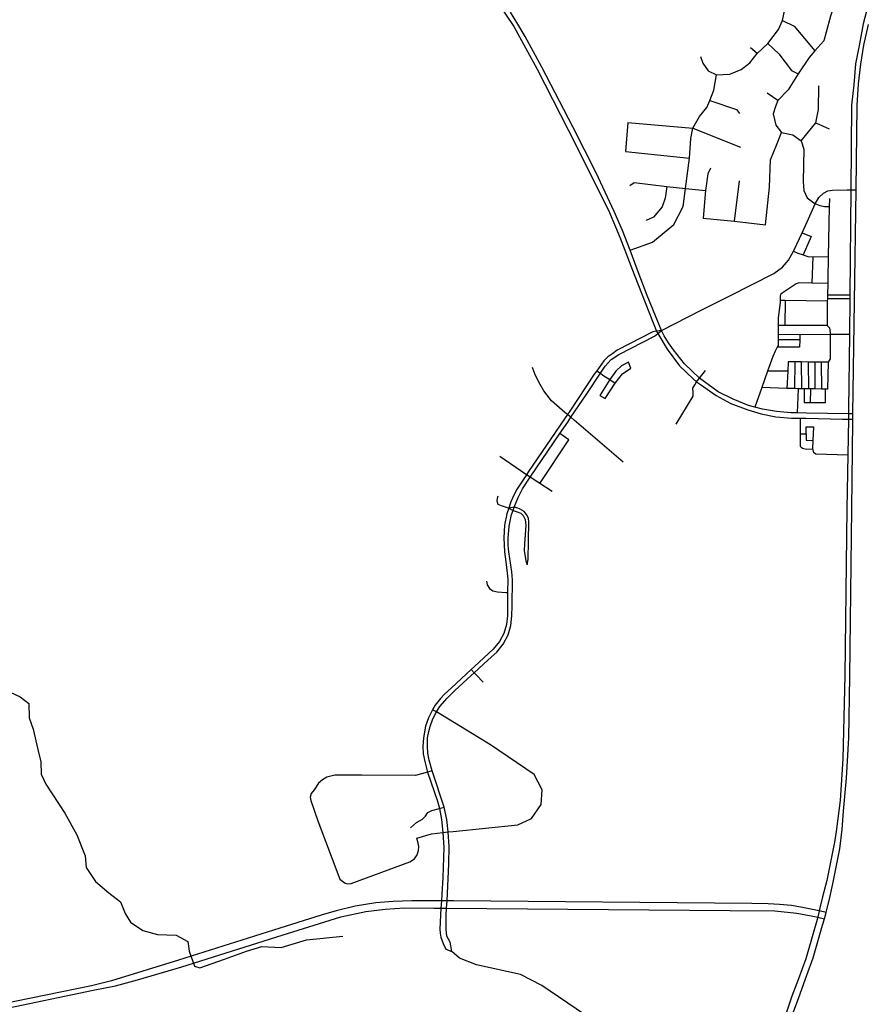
# Model space of a CAD drawing. Header units: millimetres. Extents: x 35 to 72953, y -43 to 70184.
# Tile 144 of 204: x 34729 to 37248, y 53217 to 56156. Entities that reach past the tile are written whole.
import ezdxf

# ---------------------------------------------------------------- set-up
doc = ezdxf.new("R2010")
doc.units = ezdxf.units.MM
doc.layers.add('roads_2', color=2, linetype='Continuous')
doc.layers.add('roads_3', color=3, linetype='Continuous')

msp = doc.modelspace()

# ---------------------------------------------------------------- linework, layer by layer
at = {"layer": 'roads_2'}
for points in [[(37260.62, 56204.77), (37244.66, 56143.89), (37233.41, 56083.94), (37222.15, 56024.01), (37216.55, 55961.26), (37210, 55901.33), (37207.54, 55648.01), (37204.65, 55333.82), (37204.56, 55324.18), (37203.57, 55215.94), (37201.52, 54993.27), (37201.4, 54979.39), (37201.07, 54963.43), (37198.93, 54857.51), (37195.68, 54696.93), (37190.35, 54198.64), (37183.91, 53949.49), (37176.46, 53824.9), (37164.36, 53732.98)], [(37195.41, 53891.47), (37201.92, 54012.07), (37205.1, 54195.18), (37210.91, 54696.27), (37213.71, 54957.12), (37213.78, 54963.63), (37213.95, 54979.52), (37223.66, 55648.22), (37227.1, 55900.21), (37230.82, 55964.82), (37238.32, 56022.89), (37247.22, 56079.55), (37260.36, 56141.37)], [(36997.83, 53091.09), (37052.75, 53237.19), (37076.78, 53303.58), (37095.57, 53355.52), (37123.74, 53453.46), (37129.12, 53472.17), (37134.04, 53491.41), (37145.41, 53535.84), (37154.35, 53576.43), (37174.83, 53681.41), (37181.77, 53738.61), (37186.53, 53793.35), (37195.41, 53891.47)], [(37164.36, 53732.98), (37159.59, 53701.26), (37136.55, 53586.4), (37123.47, 53537.79), (37116.77, 53508.46), (37113.8, 53495.43), (37109.64, 53477.17), (37073.4, 53352.96), (37052.25, 53292.71), (37031.87, 53241.49), (37011.49, 53178.99)]]:
    msp.add_lwpolyline(points, dxfattribs=at)
at = {"layer": 'roads_3'}
for points in [[(36759.21, 56046.65), (36766.2, 56026.3), (36782.75, 56003.03), (36807.19, 55991.6), (36847.22, 55993.04), (36880.92, 56007), (36906.75, 56027.47), (36928.34, 56055.23), (36960.06, 56084.73), (36991.98, 56126.6), (37004.54, 56153.3), (37013.54, 56196.08), (37027.98, 56217.34), (37050.27, 56242.77), (37105.99, 56302.44), (37125.02, 56318.18), (37149.9, 56329.49), (37172.51, 56335.47), (37208.42, 56354.89), (37231.94, 56385.74), (37245.53, 56415.28), (37246.88, 56440.62)], [(36034.57, 56385.11), (36202.87, 56136.13), (36272.16, 56008.78)], [(37172.51, 56335.47), (37178.88, 56307.86), (37181.19, 56282.15), (37174.6, 56247.53), (37147.83, 56166.61), (37134.25, 56118.58), (37126.97, 56093.18), (37100.26, 56062.91), (37083.46, 56042.98), (37050.72, 55994.83), (37020.98, 55946.59), (36990.74, 55914.48), (36983.03, 55897.16), (36976.27, 55874.83), (36984.01, 55841.69), (37001.24, 55819.57), (37035.12, 55812.37)], [(36286.02, 56014.24), (36236.83, 56105.58), (36214.87, 56142.37), (36192.59, 56178.87)], [(37004.54, 56153.3), (37039.12, 56136.99), (37100.26, 56062.91)], [(36960.06, 56084.73), (36993.73, 56053.96), (37030.77, 56004.58), (37050.72, 55994.83)], [(36928.34, 56055.23), (36908.26, 56071.85)], [(36272.16, 56008.78), (36364.95, 55826.91)], [(36378.29, 55836.09), (36286.02, 56014.24)], [(36736.9, 55831.76), (36756.18, 55867.32), (36778.71, 55893.91), (36787.59, 55914.46), (36799.34, 55945.89), (36807.19, 55991.6)], [(36990.74, 55914.48), (36958.54, 55936.45)], [(37059.87, 55793.99), (37103.35, 55848.09), (37111.37, 55887.89), (37112.73, 55958.44)], [(36787.59, 55914.46), (36866.62, 55887.86), (36875.9, 55875.97)], [(36542.96, 55849.54), (36535.77, 55762.42)], [(36542.96, 55849.54), (36736.9, 55831.76)], [(37103.35, 55848.09), (37142.99, 55829.8)], [(36364.95, 55826.91), (36485.25, 55587.94), (36519.04, 55507.29), (36561.89, 55395.16), (36617.97, 55250.83), (36628.43, 55226.18), (36632.37, 55219.39), (36659.76, 55172.61), (36697.18, 55122.77), (36737.38, 55084.2), (36748, 55075.2)], [(36756.75, 55086.02), (36712.04, 55128.35), (36679.49, 55170.31), (36664.44, 55191.48), (36651.24, 55212.69), (36643.68, 55228.73), (36600.65, 55333.18), (36571.12, 55411.5), (36549.56, 55468.31), (36527.03, 55526.52), (36502.12, 55583.97), (36448.15, 55699.14), (36378.29, 55836.09)], [(36549.56, 55468.31), (36616.07, 55491.89), (36680.15, 55544.49), (36707.91, 55598.45), (36714.79, 55652.05), (36726.35, 55742.77), (36731.11, 55801.65), (36736.9, 55831.76)], [(36736.9, 55831.76), (36879.24, 55775.19)], [(36953.42, 55543.29), (36965.1, 55656.36), (36968.13, 55737.29), (36985.9, 55781.7), (37001.24, 55819.57)], [(37035.12, 55812.37), (37059.87, 55793.99)], [(37059.87, 55793.99), (37067.92, 55769.13), (37066.27, 55673.13), (37068.17, 55646.54), (37077.94, 55623.79), (37101.8, 55606.69), (37112.7, 55625.2), (37126.93, 55638.47), (37139.62, 55645.32), (37153.44, 55647.32), (37197.54, 55647.88), (37207.54, 55648.01), (37223.66, 55648.22)], [(36535.77, 55762.42), (36726.35, 55742.77)], [(36789.42, 55712.86), (36781.59, 55696.2), (36774.49, 55646.14), (36767.35, 55563.73)], [(36548.36, 55661.41), (36561.64, 55669.63), (36659.49, 55658.39), (36714.79, 55652.05)], [(36861.14, 55554.28), (36875.44, 55675.45)], [(36659.49, 55658.39), (36654.35, 55623.14), (36645.61, 55597.89), (36619.53, 55566.11), (36597.3, 55556.84)], [(36714.79, 55652.05), (36774.49, 55646.14)], [(37144.02, 55622.46), (37143.55, 55597.29), (37140.78, 55449.32), (37139.51, 55381.13), (37139.16, 55368.52), (37138.31, 55333.45), (37138.08, 55324.16), (37137.88, 55316.23), (37137.6, 55242.74), (37144.26, 55235.79), (37146.26, 55220.9), (37146.27, 55215.92), (37146.31, 55144.09), (37140, 55133.49), (37138.05, 55053.38)], [(36643.68, 55228.73), (36761.13, 55288.91), (36846.82, 55331.72), (36978.22, 55398.05), (37004.07, 55417.09), (37021.73, 55437.98), (37036.75, 55464.67), (37039.2, 55469.03), (37062.54, 55520.26), (37077.29, 55552.68), (37101.8, 55606.69)], [(37143.55, 55597.29), (37129.4, 55597.62), (37116.09, 55600.6), (37101.8, 55606.69)], [(36767.35, 55563.73), (36861.14, 55554.28), (36953.42, 55543.29)], [(37062.54, 55520.26), (37089.54, 55508.55)], [(37089.54, 55508.55), (37065.62, 55454.24)], [(37036.75, 55464.67), (37049.99, 55458.87), (37065.62, 55454.24), (37079.26, 55449.29), (37094.57, 55448.63), (37140.78, 55449.32)], [(37094.57, 55448.63), (37091.3, 55369.44)], [(37139.16, 55368.52), (37091.3, 55369.44), (37054.03, 55370.15), (37045.05, 55367.82), (37002.82, 55339.66)], [(37002.82, 55339.66), (36997.84, 55335.35), (36997.5, 55330.72), (36997.07, 55317.8), (36996.85, 55311.52), (36991.22, 55266.15), (36991.24, 55243.65), (36991.25, 55215.84), (36991.26, 55200.72), (36991.27, 55183.72), (36988.66, 55178.71), (36982.29, 55166.5), (36975.32, 55150.6), (36959.84, 55107.26), (36942.27, 55058.09), (36921.3, 54999.43)], [(37012.15, 55317.63), (36997.07, 55317.8)], [(37012.15, 55317.63), (37011.19, 55243.66)], [(37137.88, 55316.23), (37012.15, 55317.63)], [(37138.08, 55324.16), (37204.56, 55324.18)], [(37204.65, 55333.82), (37138.31, 55333.45)], [(36643.68, 55228.73), (36628.43, 55226.18), (36617.77, 55224.4), (36511.42, 55169.41), (36497.63, 55159.84), (36483.5, 55149.63), (36471.55, 55137.56), (36450.32, 55108.33), (36442.46, 55097.5), (36369.46, 54987.41), (36362.84, 54977.29), (36354.33, 54964.28), (36246.51, 54806.93), (36240.35, 54797.62), (36210.69, 54752.8), (36199.26, 54727.67), (36194.22, 54716.78), (36187.6, 54698.24), (36181.61, 54681.42), (36175.06, 54646.74), (36172.73, 54609.05), (36174.6, 54567.84), (36178.82, 54537.69), (36183.05, 54504.02), (36184.57, 54485.93), (36184.17, 54446.23), (36183.45, 54376.21), (36180.6, 54350.4), (36172.54, 54323.59), (36160.26, 54299.96), (36141.42, 54277.01), (36085.4, 54225.21), (36075.45, 54216.01), (36016.58, 54161.52), (35996.06, 54142.24), (35984.27, 54129.68), (35968.12, 54109.39), (35959.72, 54095.99), (35947.78, 54071.86), (35939.03, 54046.73), (35932.82, 54012.55), (35931.15, 53986.08), (35932.68, 53964.81), (35936.9, 53941.85), (35945.63, 53909.99), (35975.33, 53823.76), (35980.67, 53801.41), (35986.81, 53768.48), (35990.54, 53729.87)], [(36006.69, 53731.79), (36002.46, 53768.49), (35994.98, 53804.94), (35959.31, 53913.81), (35950.17, 53945.7), (35946.14, 53966.98), (35945.13, 53987.89), (35945.6, 54012.28), (35948.8, 54030.81), (35953.02, 54046.19), (35961.07, 54068.85), (35971.7, 54089.86), (35981.91, 54105.85), (36003.8, 54130.52), (36026.85, 54153.32), (36075.98, 54198.24), (36084.5, 54206.19), (36125.95, 54244.83), (36151.69, 54268.3), (36171.38, 54291.77), (36185.38, 54320.14), (36193.67, 54347.28), (36197.25, 54376.71), (36197.99, 54405.91), (36198.35, 54484.25), (36196.51, 54507.72), (36188.16, 54567.9), (36186.03, 54587.45), (36186.17, 54606.87), (36188.7, 54643.74), (36196.23, 54679.05), (36200.33, 54690.98), (36203.9, 54701.39), (36215.42, 54729.86), (36228.55, 54755.93), (36251.9, 54790.41), (36340.47, 54921.17), (36363.42, 54955.07), (36372.96, 54969.25), (36420.1, 55039.19), (36461.12, 55100.84), (36475.18, 55121.96), (36493.6, 55141.25), (36515.88, 55156.93), (36622.09, 55210.89), (36632.37, 55219.39), (36643.68, 55228.73)], [(37137.6, 55242.74), (37011.19, 55243.66), (36991.24, 55243.65)], [(37056.36, 55215.48), (37055.71, 55199.99), (37054.79, 55178.48), (36988.66, 55178.71)], [(37056.36, 55215.48), (36991.25, 55215.84)], [(37055.71, 55199.99), (36991.26, 55200.72)], [(37203.57, 55215.94), (37146.27, 55215.92), (37056.36, 55215.48)], [(36529.17, 54835.02), (36382.67, 54960.91), (36372.96, 54969.25), (36362.84, 54977.29), (36354.72, 54983.68), (36315.32, 55018.51), (36292.75, 55048.32), (36277.58, 55074.1), (36265.45, 55098.55), (36258.37, 55117.98)], [(36488.71, 55081.75), (36459.65, 55034.22), (36475.14, 55025.01), (36504.91, 55071.1), (36526.43, 55099.26), (36551.84, 55116.19), (36544.43, 55133.6), (36523.89, 55122.87), (36506.74, 55106.95), (36488.71, 55081.75)], [(37140, 55133.49), (37119.17, 55133.71), (37100.4, 55133.9), (37081.2, 55134.08), (37060.01, 55134.3), (37041.22, 55134.49), (37021.24, 55134.69), (37019.7, 55106.78), (37016.9, 55055.49)], [(37041.22, 55134.49), (37039.67, 55054.69)], [(37060.01, 55134.3), (37060.46, 55054.2)], [(37081.2, 55134.08), (37082.05, 55053.97)], [(37100.4, 55133.9), (37100.83, 55053.77)], [(37119.17, 55133.71), (37120.03, 55053.56)], [(36450.32, 55108.33), (36461.12, 55100.84), (36468.53, 55095.03), (36488.71, 55081.75), (36504.91, 55071.1)], [(36686.85, 54948.46), (36737.59, 55032.27), (36737.75, 55043.17), (36736.53, 55056.33), (36743.13, 55066.54), (36748, 55075.2), (36756.75, 55086.02), (36774.59, 55109.15)], [(37213.95, 54979.52), (37201.4, 54979.39), (37075.35, 54981.88), (37048.27, 54982.43), (37030.19, 54982.8), (36986.08, 54986.83), (36944.02, 54993.57), (36921.3, 54999.43), (36902.58, 55004.25), (36856.83, 55023.42), (36812.62, 55045.64), (36756.75, 55086.02)], [(37019.7, 55106.78), (36959.84, 55107.26)], [(36748, 55075.2), (36759.76, 55067.43), (36805.83, 55034.21), (36850.51, 55010.44), (36900.73, 54991.38), (36940.86, 54979.21), (36984.74, 54970.78), (37030.6, 54966.87), (37057.07, 54966.53), (37073.89, 54966.31), (37183.59, 54963.62), (37201.07, 54963.43), (37213.78, 54963.63)], [(37138.05, 55053.38), (37132.02, 55053.44), (37120.03, 55053.56), (37100.83, 55053.77), (37087.44, 55053.92), (37082.05, 55053.97), (37068.87, 55054.12), (37060.46, 55054.2), (37050.56, 55054.31), (37039.67, 55054.69), (37016.9, 55055.49), (36942.27, 55058.09)], [(37050.56, 55054.31), (37048.27, 54982.43)], [(37068.87, 55054.12), (37068.88, 55013.38), (37087.07, 55013.27), (37132.44, 55013.02)], [(37087.44, 55053.92), (37087.07, 55013.27)], [(37132.44, 55013.02), (37132.02, 55053.44)], [(37057.07, 54966.53), (37056.77, 54919.32), (37056.55, 54883.03), (37063.9, 54877.4), (37076.06, 54874.31), (37093.3, 54874.6)], [(37056.77, 54919.32), (37074.9, 54919.61), (37075.17, 54940.99), (37096.65, 54940.73), (37094.57, 54899.67), (37093.3, 54874.6), (37096.98, 54865.33), (37103.49, 54860.26), (37198.93, 54857.51)], [(36367.29, 54901.45), (36340.47, 54921.17)], [(37074.9, 54919.61), (37074.91, 54900.47), (37094.57, 54899.67)], [(36279.97, 54772.03), (36367.29, 54901.45)], [(36317.16, 54747.67), (36279.97, 54772.03), (36251.9, 54790.41), (36240.35, 54797.62), (36161.41, 54851.94)], [(36155.49, 54733.51), (36153.15, 54726.98), (36152.47, 54719.61), (36155.33, 54710.23), (36165.44, 54706.21), (36177.05, 54701.69), (36187.6, 54698.24)], [(36242.79, 54528.51), (36245.31, 54544.77), (36247.78, 54655.83), (36246.25, 54667.72), (36240.86, 54679.11), (36233.45, 54687.82), (36219.47, 54696.02), (36215.1, 54697.52), (36203.9, 54701.39), (36187.6, 54698.24)], [(36187.6, 54698.24), (36200.33, 54690.98), (36212.24, 54687.3), (36223.35, 54682.78), (36231.1, 54675.58), (36236.49, 54664.04), (36238.69, 54646.61), (36235.02, 54591.49), (36233.51, 54571.05), (36238.92, 54540.41), (36242.79, 54528.51)], [(36121.62, 54479.53), (36122.81, 54469.15), (36129.72, 54457.76), (36140.15, 54451.56), (36154.46, 54447.72), (36178.7, 54446.56), (36184.17, 54446.23)], [(36111.17, 54178.15), (36091.3, 54199.09), (36084.5, 54206.19), (36075.45, 54216.01)], [(34685.43, 54155.45), (34730.26, 54134.76), (34756.4, 54114.86), (34756.88, 54071.87), (34768.97, 54038.08), (34782.94, 53977.65), (34792.01, 53940.87), (34793.16, 53904.09), (34806.37, 53874.43), (34862.98, 53787.37), (34899.59, 53722.43), (34923.76, 53660.5), (34927.17, 53625.59), (34954.72, 53583.18), (34994.34, 53549.79), (35029.81, 53523.14), (35043.78, 53488.24), (35059.63, 53462.34), (35096.61, 53436.83), (35139.62, 53425.58), (35195.45, 53422.98), (35230.16, 53404.59), (35233.95, 53375.32), (35250.27, 53330.73), (35266.54, 53325.43), (35339.88, 53352), (35405.03, 53375.58), (35451.03, 53389.11), (35509.13, 53386.89), (35584.56, 53409.45), (35692.44, 53420.76)], [(36006.69, 53731.79), (36021.47, 53733.13), (36214.79, 53752.52), (36255.79, 53771.36), (36284.37, 53813.33), (36286.97, 53856.64), (36263.59, 53903.31), (36132.97, 53991.89), (35971.7, 54089.86), (35959.72, 54095.99)], [(35959.31, 53913.81), (35945.63, 53909.99), (35927.09, 53904.82), (35909.07, 53899.79), (35749.24, 53900.85), (35668.9, 53901.06), (35645.02, 53895.38), (35632.1, 53887.02), (35620.32, 53876.86), (35607.17, 53857.41), (35598.57, 53845.95), (35595.45, 53835.53), (35596.77, 53824.96), (35618.17, 53764.77), (35683.72, 53590.74), (35699.35, 53578.22), (35707.96, 53576.19), (35717.17, 53577.13), (35892.25, 53642.42), (35906.49, 53651.19), (35913.97, 53662.7), (35918.72, 53675.78), (35918.94, 53688.18), (35917.12, 53698.11), (35913.39, 53712.39), (35957, 53725.88), (35990.54, 53729.87), (36006.69, 53731.79)], [(35894.05, 53743.82), (35912.78, 53759.92), (35930.23, 53769.63), (35938.79, 53778.19), (35946.09, 53789.27), (35957.97, 53795.83), (35980.67, 53801.41), (35994.98, 53804.94)], [(35990.54, 53729.87), (35993.58, 53685.36), (35991.04, 53595.5), (35987.97, 53545.42), (35986.83, 53525.64), (35984.56, 53503.92), (35981.7, 53441.65), (35982.64, 53429.49), (35985.23, 53417.54), (35992.38, 53398.89), (36000.36, 53381.89), (36017.97, 53374.38)], [(36017.97, 53374.38), (36012.75, 53402.79), (36003.35, 53420.64), (36000.53, 53440.78), (36000.76, 53482.82), (36002.31, 53503.81), (36003.75, 53525.55), (36009.35, 53636.22), (36009.84, 53687.52), (36006.69, 53731.79)], [(37134.04, 53491.41), (37113.8, 53495.43), (37068.88, 53504.72), (37031.12, 53511.39), (36994.74, 53515.3), (36960.94, 53517.05), (36912.9, 53517.81), (36022.93, 53525.58), (36003.75, 53525.55), (35986.83, 53525.64), (35898.19, 53526.12), (35842.65, 53524.12), (35791.45, 53519.38), (35729.57, 53509.71), (35672.46, 53495.52), (35627.79, 53482.51), (35504.45, 53444.09)], [(35512.01, 53423.24), (35686.33, 53478.06), (35761.53, 53493.99), (35818.54, 53501.29), (35876.65, 53504.66), (35963.71, 53504.03), (35984.56, 53503.92), (36002.31, 53503.81), (36846.88, 53497.4), (36981.01, 53496.31), (37047.15, 53488.77), (37089.85, 53481.33), (37109.64, 53477.17), (37129.12, 53472.17)], [(35504.45, 53444.09), (35202.62, 53348.55)], [(35212.03, 53328.6), (35512.01, 53423.24)], [(35202.62, 53348.55), (35002.39, 53287.28), (34943.09, 53272.1), (34670.9, 53216.72), (34655.84, 53214.65), (34640.96, 53212.6)], [(36744.61, 52397.3), (36724.15, 52431.29), (36719.29, 52462.75), (36712.57, 52523.88), (36707.06, 52608.3), (36696.62, 52706.43), (36686.88, 52805.77), (36656.28, 52900.87), (36605.06, 53001.93), (36561.15, 53066.96), (36499.83, 53127.66), (36413.36, 53186.14), (36286.16, 53273.46), (36222.6, 53306.05), (36091.86, 53334.55), (36040.4, 53354.75), (36017.97, 53374.38)], [(34641.62, 53196.29), (34656.53, 53199.18), (34672.89, 53201.56), (34947.72, 53258.67), (35014.66, 53272.13), (35080.48, 53289.67), (35212.03, 53328.6)]]:
    msp.add_lwpolyline(points, dxfattribs=at)

doc.saveas('drawing.dxf')
